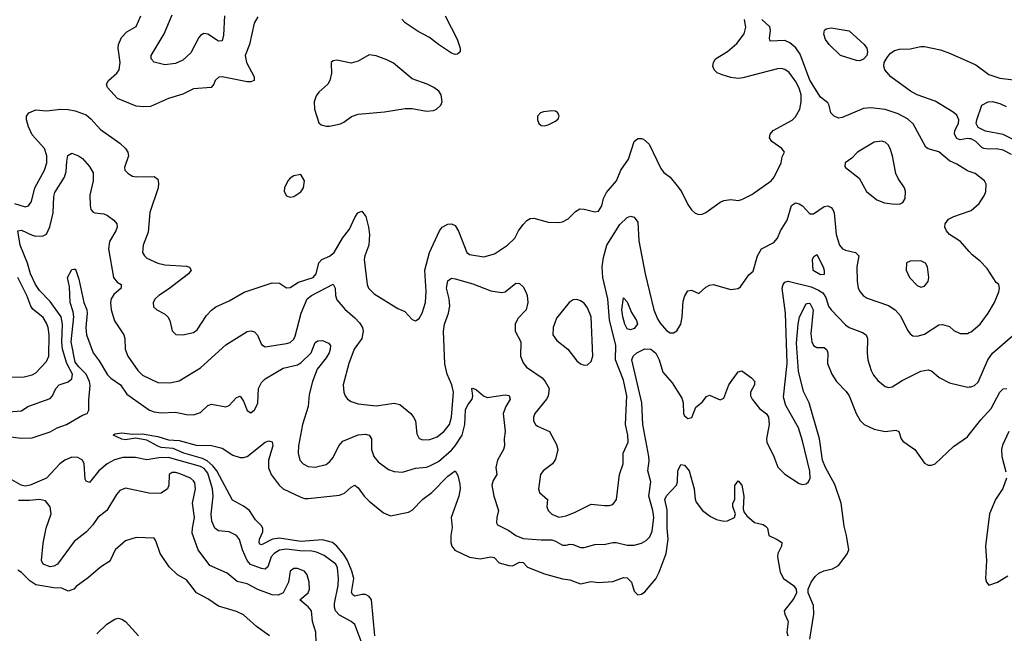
# Model space of a CAD drawing. Header units: inches. Extents: x 1552611 to 1694776, y 811966 to 917215.
# Tile 70 of 256: x 1584700 to 1590196, y 855484 to 858909. Entities that reach past the tile are written whole.
import ezdxf

# ---------------------------------------------------------------- set-up
doc = ezdxf.new("R2010")
doc.units = ezdxf.units.IN
doc.header["$MEASUREMENT"] = 0
doc.layers.add('B5885', color=7, linetype='Continuous')
doc.layers.add('B5895', color=7, linetype='Continuous')

msp = doc.modelspace()

# ---------------------------------------------------------------- linework, layer by layer
at = {"layer": 'B5885', "color": 5}
for points, elevation in [([(1584670, 857883.3), (1584730, 857863.6), (1584749.8, 857870.2), (1584765.8, 857894.2), (1584784.1, 857970), (1584838, 858070), (1584850.9, 858110), (1584851.4, 858150), (1584839, 858190), (1584770, 858266.8), (1584749.9, 858310.1), (1584737.7, 858350), (1584738.4, 858370), (1584750, 858388.8), (1584790, 858406.7), (1584850, 858400.2), (1584930, 858409.3), (1584970, 858408.6), (1585010, 858400.2), (1585070, 858377.8), (1585096.1, 858356.1), (1585150, 858295.3), (1585259.1, 858219.1), (1585290.3, 858190), (1585302.8, 858170), (1585306.7, 858150), (1585284.2, 858084.2), (1585287, 858070), (1585304.9, 858050), (1585330, 858036.1), (1585350, 858032), (1585450, 858034), (1585470, 858019.3), (1585475.4, 857995.4), (1585472.8, 857970), (1585427, 857833), (1585416.3, 857723.7), (1585389, 857650), (1585386, 857610), (1585395.8, 857590), (1585410, 857578), (1585470, 857549.4), (1585510, 857540.2), (1585630, 857534), (1585648.5, 857528.5), (1585655.1, 857515.1), (1585656.5, 857510), (1585641.3, 857490), (1585530, 857404.8), (1585476.5, 857370), (1585456.9, 857350), (1585445.7, 857330), (1585446.7, 857306.7), (1585465.5, 857290), (1585507.4, 857267.4), (1585526.7, 857250), (1585537.4, 857230), (1585551.7, 857171.7), (1585571.9, 857151.9), (1585610.9, 857149.1), (1585670, 857163.1), (1585690, 857178.7), (1585742.9, 857257.1), (1585770, 857287.2), (1585794.7, 857305.3), (1585870, 857339.6), (1585952.1, 857387.9), (1586110, 857440.7), (1586150, 857438), (1586190, 857413.1), (1586210, 857413.8), (1586256.9, 857443.1), (1586337.4, 857470), (1586355.1, 857490), (1586370, 857551.9), (1586386.6, 857570), (1586430, 857588.2), (1586454.5, 857610), (1586501.8, 857690), (1586540.8, 857739.2), (1586570, 857804.9), (1586586.4, 857830), (1586610, 857841.1), (1586631.1, 857810), (1586646.8, 857750), (1586651.9, 857710), (1586648.5, 857650), (1586625.5, 857590), (1586622.2, 857570), (1586639.3, 857430), (1586646.5, 857410), (1586679.1, 857379.1), (1586810, 857297.4), (1586850, 857279.3), (1586890, 857236.3), (1586910, 857228), (1586930, 857240.7), (1586946, 857270), (1586964.4, 857330), (1586969, 857391), (1586961.2, 857510), (1586986.6, 857610), (1587042.9, 857730), (1587058, 857750), (1587090, 857767.4), (1587110, 857768.7), (1587130, 857760.4), (1587150, 857728.4), (1587195.3, 857610), (1587210, 857598.3), (1587290, 857584.7), (1587350, 857601.3), (1587423.5, 857650), (1587464, 857690), (1587484.5, 857730), (1587510, 857765.3), (1587530, 857787.2), (1587550, 857799), (1587570, 857801.7), (1587650, 857779.5), (1587710, 857777), (1587730, 857781.1), (1587762.2, 857797.8), (1587801.6, 857838.4), (1587827.1, 857852.9), (1587850, 857852.2), (1587910, 857835.6), (1587930, 857841.1), (1587949.7, 857870), (1587959.4, 857910), (1587975.9, 857944.1), (1588031.8, 858010), (1588055.2, 858070), (1588097.9, 858130), (1588130, 858228.2), (1588150, 858245.3), (1588170, 858246), (1588181.3, 858241.3), (1588213.9, 858213.9), (1588278, 858078), (1588295.6, 858055.6), (1588330, 858030.6), (1588370, 857982), (1588393.7, 857950), (1588430, 857878), (1588450, 857848), (1588470, 857828.2), (1588490, 857822.4), (1588510, 857823.1), (1588530, 857832.4), (1588610, 857890.4), (1588630, 857900.4), (1588670, 857904.9), (1588710, 857899.5), (1588730, 857904.9), (1588786, 857934), (1588894, 858010), (1588911.5, 858030), (1588949.5, 858110), (1588956, 858144), (1588968.7, 858170), (1588954, 858190), (1588898.4, 858230), (1588886, 858250), (1588888, 858270), (1588904.7, 858290), (1589012, 858348), (1589030, 858366.4), (1589054.8, 858410), (1589062.4, 858450), (1589061.1, 858490), (1589050, 858526), (1589030, 858565.7), (1588994, 858614), (1588970, 858631.9), (1588950, 858637.2), (1588930, 858635.6), (1588735.6, 858584.4), (1588710, 858581.6), (1588670, 858586.9), (1588620.7, 858600.7), (1588593.1, 858613.1), (1588576, 858630), (1588569.7, 858650), (1588573.3, 858670), (1588584, 858690), (1588650, 858732.4), (1588703.4, 858776.6), (1588743.1, 858830), (1588753, 858867), (1588745.6, 858910)], 880), ([(1586030, 858924.2), (1586008, 858890), (1585982, 858770), (1585959, 858710), (1585965.1, 858670), (1586009.3, 858590), (1586008.8, 858570), (1585990, 858562.6), (1585970, 858561.5), (1585830.3, 858589.7), (1585811.5, 858588.5), (1585790.4, 858570), (1585783.6, 858550), (1585769.2, 858530.8), (1585670, 858522.5), (1585610, 858494), (1585530, 858469.8), (1585430, 858425.2), (1585390, 858421.9), (1585350, 858426.9), (1585245.1, 858470), (1585189.6, 858530), (1585184.7, 858550), (1585195.6, 858570), (1585242.6, 858610), (1585254.6, 858630), (1585259.8, 858670), (1585249.8, 858750), (1585251.6, 858770), (1585267.7, 858810), (1585298, 858842), (1585349.8, 858870.2), (1585375.7, 858930)], 880), ([(1585842.8, 858930), (1585838.1, 858821.9), (1585830, 858791.8), (1585810, 858789), (1585750, 858828.1), (1585728.6, 858831.4), (1585710, 858821.7), (1585699.6, 858810), (1585655.8, 858724.2), (1585610, 858682.6), (1585570, 858664), (1585510, 858656.2), (1585450, 858672.3), (1585434.5, 858690), (1585433.6, 858710), (1585505.5, 858830), (1585550, 858936.5)], 860), ([(1587075.5, 858930), (1587140.9, 858800.9), (1587158.2, 858750), (1587158.6, 858730), (1587143.9, 858716.1), (1587130, 858714.9), (1587110, 858722), (1587037, 858770), (1586986.8, 858810), (1586923.4, 858843.4), (1586851.1, 858891.1), (1586832.4, 858912.4)], 880), ([(1590000, 858062), (1589990, 858065.7), (1589930, 858102.3), (1589890, 858120.4), (1589830, 858172), (1589770, 858188.6), (1589757.7, 858197.7), (1589686.9, 858326.9), (1589655.9, 858355.9), (1589603.7, 858383.7), (1589531.5, 858408.5), (1589450, 858416.8), (1589410, 858412.7), (1589290, 858362.4), (1589270, 858358.9), (1589246.6, 858370), (1589227.3, 858390), (1589218.4, 858430), (1589210, 858445.2), (1589170, 858476.9), (1589110, 858570.9), (1589056.3, 858716.3), (1589032.4, 858752.4), (1588999.1, 858779.1), (1588970, 858793.4), (1588889.6, 858790), (1588884.2, 858804.2), (1588890.7, 858850), (1588886.3, 858870), (1588841.4, 858910)], 860), ([(1590000, 858244.2), (1589990, 858245.4), (1589950, 858238.5), (1589930, 858245.2), (1589917.3, 858270), (1589919.3, 858290), (1589939.3, 858330), (1589942, 858350), (1589930, 858376.2), (1589910, 858392.9), (1589810, 858453.6), (1589710, 858488.8), (1589671.9, 858510), (1589561.7, 858590), (1589529.8, 858629.8), (1589523.5, 858650), (1589524.7, 858670), (1589541.2, 858698.8), (1589559.2, 858720.8), (1589582.6, 858737.4), (1589610, 858745.4), (1589670, 858746.7), (1589730, 858759.6), (1589750, 858759.1), (1589840, 858740), (1589890, 858722.5), (1590000, 858673.4)], 840), ([(1584590, 856716.1), (1584710, 856724.9), (1584746, 856750), (1584870, 856794.7), (1584882.5, 856810), (1584902.5, 856850), (1584919.7, 856870), (1584970, 856886.7), (1584990, 856904.2), (1584994.3, 856930), (1584963.2, 856990), (1584938.4, 857070), (1584935.1, 857110), (1584939.6, 857210), (1584932.1, 857250), (1584870, 857335.9), (1584810, 857397.8), (1584788.8, 857430), (1584760.5, 857490), (1584743.5, 857550), (1584702.1, 857650), (1584689.1, 857730.9), (1584710, 857733.3), (1584770, 857705.6), (1584790, 857701.2), (1584830, 857702), (1584850, 857712.2), (1584867.5, 857752.5), (1584886.5, 857830), (1584890, 857922), (1584895.2, 857944.8), (1584950.8, 858030), (1584959.1, 858060.9), (1584962.1, 858117.9), (1584968.9, 858151.1), (1584990, 858164.9), (1585027.7, 858150), (1585050, 858133.4), (1585090.3, 858090), (1585110, 858054), (1585109.3, 858010), (1585091.1, 857930), (1585092.3, 857872.3), (1585097.4, 857850), (1585110, 857834), (1585118.8, 857830), (1585170, 857824.4), (1585190, 857815.2), (1585224.9, 857790), (1585241.7, 857770), (1585244, 857750), (1585237.3, 857730), (1585200.8, 857670), (1585195.2, 857630), (1585224.2, 857470), (1585244.1, 857444.1), (1585266, 857430), (1585267, 857410), (1585225.8, 857374.2), (1585210.2, 857350), (1585207, 857330), (1585210.2, 857290), (1585228.2, 857228.2), (1585280.3, 857150), (1585286.3, 857130), (1585289.2, 857070), (1585303.9, 857030), (1585358.6, 856950), (1585385.2, 856925.2), (1585470, 856884.6), (1585538.2, 856881.9), (1585590, 856892.2), (1585710, 856964.9), (1585850, 857094.4), (1585970, 857167.7), (1585990, 857171.8), (1586010, 857166), (1586027.6, 857147.6), (1586050, 857096.3), (1586070, 857083.7), (1586190, 857100.6), (1586210, 857107.5), (1586230, 857126.5), (1586237.1, 857142.9), (1586270.4, 857270), (1586304.3, 857350), (1586328.7, 857370), (1586450, 857432.7), (1586460.3, 857410), (1586462, 857370), (1586470, 857345.5), (1586513.8, 857293.8), (1586570, 857245.5), (1586596.3, 857216.3), (1586612.7, 857190), (1586617.8, 857170), (1586608.8, 857130), (1586566, 857070), (1586536.9, 856990), (1586506, 856870), (1586508.7, 856830), (1586515.8, 856810), (1586530.2, 856790.2), (1586550, 856777), (1586590, 856763.9), (1586690, 856754), (1586790, 856768.1), (1586821.2, 856761.2), (1586882.4, 856710), (1586898.7, 856690), (1586909, 856669), (1586917.4, 856597.4), (1586930, 856570.7), (1586950, 856563.7), (1586990, 856566.5), (1587030, 856581.2), (1587070, 856612.1), (1587098.9, 856650), (1587110.4, 856690), (1587122, 856830), (1587111.7, 856870), (1587085.9, 856930), (1587072, 856988), (1587064.8, 857170), (1587070.7, 857209.3), (1587092.9, 857270), (1587100.9, 857310), (1587097.8, 857350), (1587081.8, 857410), (1587090, 857450.4), (1587110, 857465.7), (1587130, 857462), (1587230, 857435.4), (1587330, 857395.1), (1587390, 857385.8), (1587410.5, 857389.5), (1587470, 857438.7), (1587490, 857435.8), (1587510, 857417.4), (1587524.9, 857390), (1587532.4, 857370), (1587536.1, 857330), (1587526.2, 857290), (1587479.7, 857240.3), (1587465.2, 857210), (1587465.2, 857170), (1587498, 857110), (1587495.4, 857030), (1587510, 856994), (1587528.8, 856968.8), (1587615.3, 856910), (1587632, 856890), (1587654.6, 856850), (1587650, 856807), (1587640.9, 856790), (1587574.4, 856710), (1587567, 856690), (1587567.9, 856670), (1587578.9, 856650), (1587590, 856640.5), (1587657.6, 856610), (1587697, 856537), (1587703.2, 856510), (1587690, 856456), (1587674.3, 856430), (1587621.3, 856390), (1587607.2, 856370), (1587595.5, 856290), (1587600.9, 856270), (1587646.4, 856230), (1587643.1, 856190), (1587648.9, 856170), (1587670, 856148.3), (1587710, 856131.3), (1587750, 856139.7), (1587800.2, 856159.8), (1587890, 856204.9), (1587963.6, 856196.4), (1587990, 856197.1), (1588010, 856203), (1588031.3, 856230), (1588047.6, 856370), (1588068, 856430), (1588067.6, 856490), (1588095.4, 856550), (1588095.2, 856590), (1588080.5, 856650), (1588087.9, 856810), (1588070, 856896.3), (1588025.5, 857010), (1588027.1, 857090), (1587992.9, 857232.9), (1587982.3, 857350), (1587955.7, 857470), (1587951, 857529), (1587957.8, 857582.2), (1587976.8, 857650), (1588050, 857766), (1588090, 857804.9), (1588110, 857812.7), (1588130, 857806.7), (1588150, 857779.1), (1588155.2, 857675.2), (1588191.3, 857490), (1588238.7, 857290), (1588259.2, 857239.2), (1588274.4, 857214.4), (1588310, 857173.4), (1588330, 857161.8), (1588350, 857161.5), (1588367.3, 857172.7), (1588389.8, 857210), (1588397.2, 857250), (1588402.9, 857337.1), (1588411.6, 857368.4), (1588430, 857394.8), (1588450, 857398.8), (1588490, 857381), (1588530, 857416.3), (1588550, 857427.7), (1588570, 857430.4), (1588670, 857402), (1588710, 857407.7), (1588722.4, 857417.6), (1588770, 857484), (1588794, 857506), (1588818.9, 857590), (1588839.7, 857630), (1588910, 857666), (1588929.8, 857690), (1588946.8, 857730), (1588983.7, 857790), (1589007.8, 857872.2), (1589030, 857886), (1589050, 857881.5), (1589070, 857870.2), (1589110, 857824.9), (1589130, 857824.7), (1589190, 857865.4), (1589210, 857870.2), (1589230, 857861.1), (1589239, 857850), (1589245.4, 857830), (1589257.7, 857710), (1589275.4, 857650), (1589291.7, 857630), (1589310, 857621.7), (1589364.4, 857610), (1589384.1, 857590), (1589373.2, 857530), (1589374, 857450), (1589380.7, 857410), (1589390.3, 857390), (1589407.4, 857370), (1589430, 857354.4), (1589550, 857313.8), (1589587.2, 857290), (1589615.4, 857255.4), (1589655.1, 857175.1), (1589670, 857154.9), (1589684.8, 857144.8), (1589710, 857142.7), (1589750, 857154.4), (1589830, 857205.8), (1589850, 857208.2), (1589890, 857195.5), (1589914.8, 857174.8), (1589950, 857158), (1589990, 857158), (1590000, 857162.7)], 860), ([(1590000, 857614.6), (1589951.5, 857670), (1589890.5, 857710.5), (1589873.3, 857730), (1589864.7, 857750), (1589865.7, 857770), (1589884.9, 857795.1), (1589913.6, 857810), (1590000, 857840.3)], 860), ([(1584616.3, 856583.7), (1584710, 856572.6), (1584770, 856575.7), (1584870, 856608.2), (1584908.4, 856631.6), (1584961.8, 856650), (1585050, 856701.3), (1585075.6, 856710), (1585086.3, 856730), (1585085.8, 856785.8), (1585092.6, 856867.4), (1585089.9, 856890), (1585071.2, 856931.2), (1585030, 856971.1), (1585010, 856997.4), (1584987.9, 857110), (1585001.4, 857250), (1584998, 857278), (1584981.2, 857330), (1584977.1, 857417.1), (1584966, 857470), (1584990, 857514.8), (1585002.9, 857517.1), (1585010, 857517.1), (1585013.8, 857510), (1585030, 857460.7), (1585058.7, 857330), (1585074.2, 857290), (1585077.2, 857270), (1585069.5, 857190.5), (1585072.1, 857150), (1585109.2, 857049.2), (1585143.8, 857003.8), (1585190, 856927.5), (1585207.9, 856907.9), (1585263, 856870), (1585298.4, 856818.4), (1585424.9, 856730), (1585450, 856719.8), (1585490, 856715.3), (1585570, 856718.3), (1585630, 856705.2), (1585670, 856703.2), (1585710, 856716.9), (1585750, 856755.6), (1585770, 856763.6), (1585850, 856748), (1585870, 856754.9), (1585910, 856799.5), (1585930, 856808.2), (1585950, 856779.1), (1585970, 856727.3), (1585990, 856714.9), (1586010, 856730.4), (1586023.7, 856756.3), (1586028.9, 856771.1), (1586033.6, 856850), (1586050, 856884.7), (1586070, 856905), (1586170, 856963.5), (1586250, 856982.1), (1586270, 856994), (1586327.3, 857050), (1586350, 857106.7), (1586363.1, 857116.9), (1586390, 857118.4), (1586423.7, 857103.7), (1586433.8, 857090), (1586433.6, 857070), (1586427.1, 857050), (1586410, 857020.7), (1586361.2, 856958.8), (1586334.1, 856890), (1586316, 856816), (1586309.4, 856750), (1586279.1, 856650), (1586256.9, 856530), (1586254.3, 856490), (1586264.2, 856450), (1586282.4, 856430), (1586310, 856415.6), (1586350, 856411.4), (1586410, 856426.5), (1586430, 856441.1), (1586450, 856464.9), (1586481.2, 856530), (1586504.4, 856555.6), (1586590, 856591.1), (1586630, 856595.5), (1586650.4, 856590), (1586663.6, 856570), (1586663.8, 856510), (1586676.9, 856470), (1586700.8, 856440.8), (1586757.8, 856397.8), (1586790, 856386.5), (1586836.3, 856383.7), (1586910, 856405.4), (1586970, 856411.9), (1586990, 856418.3), (1587038.1, 856441.9), (1587110, 856505.5), (1587130.7, 856529.3), (1587169.1, 856590), (1587184.6, 856650), (1587189.1, 856730.9), (1587201.7, 856758.3), (1587225.8, 856790), (1587229.2, 856810), (1587223.7, 856850), (1587230, 856852.7), (1587250, 856842.2), (1587289.1, 856810), (1587310, 856799.3), (1587410, 856815), (1587431.5, 856811.5), (1587436.9, 856790), (1587412.9, 856750), (1587399.4, 856710), (1587410.2, 856609.8), (1587404.9, 856570), (1587406, 856530), (1587399.5, 856510), (1587366, 856450), (1587358.3, 856410), (1587363, 856370), (1587343.5, 856336.5), (1587336.1, 856310), (1587346.9, 856250), (1587373.2, 856170), (1587362.8, 856130), (1587361.2, 856101.2), (1587367.3, 856090), (1587381.1, 856081.1), (1587430, 856057.4), (1587469.4, 856029.4), (1587510, 856013.4), (1587610, 856005), (1587670, 856005), (1587690, 855998.6), (1587730, 855975.4), (1587750, 855975.2), (1587770, 855981.2), (1587790, 855979.2), (1587830, 855961.9), (1587850, 855962.2), (1587910, 855979.7), (1587970, 855982.2), (1588010, 855990.2), (1588030, 855990.2), (1588090, 855975.5), (1588130, 855975.2), (1588170, 855987.3), (1588197.6, 856002.4), (1588217, 856023), (1588230, 856053.4), (1588238.6, 856130), (1588233.7, 856170), (1588211.2, 856250), (1588221.9, 856330), (1588206.2, 856390), (1588213.8, 856446.2), (1588212.3, 856470), (1588178.8, 856650), (1588173.4, 856770), (1588117.6, 857010), (1588123.9, 857030), (1588144, 857050), (1588190, 857071.9), (1588222.6, 857070), (1588250, 857048.1), (1588268.8, 857010), (1588290, 856942.3), (1588341.2, 856881.2), (1588396.2, 856796.2), (1588403.2, 856770), (1588405, 856710), (1588410, 856697.1), (1588430, 856683.1), (1588450.9, 856689.1), (1588473.1, 856746.9), (1588510, 856774), (1588533.8, 856806.2), (1588550, 856813), (1588610, 856787.7), (1588630, 856796), (1588657.2, 856870), (1588710, 856943.8), (1588730, 856948.4), (1588783.8, 856910), (1588802.4, 856890), (1588802, 856882), (1588801.1, 856870), (1588779, 856830), (1588778.5, 856810), (1588789.2, 856790), (1588830, 856739.3), (1588868.7, 856708.7), (1588879.3, 856690), (1588882.8, 856650), (1588868.9, 856570), (1588870.4, 856550), (1588910.2, 856470.2), (1588931.4, 856411.4), (1588970, 856372.4), (1589050, 856320.3), (1589070, 856314), (1589090, 856318.4), (1589102.9, 856330), (1589112, 856350), (1589110.7, 856389.3), (1589070, 856558), (1589047.7, 856630), (1588975.4, 856755.4), (1588962.7, 856802.7), (1588983.2, 856990), (1588974, 857270), (1588955.9, 857410), (1588960.7, 857430), (1588970, 857444), (1588990, 857450.2), (1589117.3, 857417.3), (1589159.2, 857399.2), (1589183.4, 857383.4), (1589199, 857359), (1589214.5, 857310), (1589228.6, 857290), (1589310, 857206.4), (1589330, 857190.2), (1589403.5, 857163.5), (1589424.4, 857150), (1589432.9, 857130), (1589430.2, 857050), (1589433.8, 857010), (1589452.6, 856950), (1589465.6, 856925.6), (1589490, 856895.8), (1589530, 856862), (1589550, 856856.5), (1589570, 856860.2), (1589624.9, 856895.1), (1589730, 856947.9), (1589770, 856953.8), (1589790, 856948), (1589831.5, 856911.5), (1589890, 856881.6), (1589990, 856858.4), (1590000, 856858.9)], 840), ([(1584634.4, 856914.4), (1584724.7, 856915.3), (1584770, 856925.7), (1584790, 856938.5), (1584850, 857000.4), (1584861.8, 857030), (1584863.8, 857150), (1584858.4, 857190), (1584850, 857215.4), (1584830, 857246.6), (1584773.4, 857293.4), (1584761.6, 857310), (1584740.1, 857370), (1584688.6, 857470)], 880), ([(1589109.4, 855450.6), (1589132.8, 855590), (1589130, 855639), (1589101.1, 855710), (1589101.7, 855730), (1589117.7, 855770), (1589139.6, 855800.4), (1589160.9, 855819.1), (1589188, 855832), (1589236.6, 855843.4), (1589270, 855863.1), (1589317.1, 855922.9), (1589327.8, 855950), (1589315.8, 856030), (1589302.4, 856082.4), (1589284.9, 856210), (1589250, 856313.6), (1589196.9, 856410), (1589180.4, 856450), (1589164.3, 856570), (1589106.8, 856770), (1589074, 856834), (1589047.7, 856947.7), (1589036.2, 857103.8), (1589045.7, 857210), (1589053.2, 857250), (1589090, 857322), (1589095.6, 857324.4), (1589110, 857326.9), (1589129, 857289), (1589116.3, 857156.3), (1589122.2, 857110), (1589130, 857090.3), (1589150, 857078.5), (1589190, 857078.3), (1589205.9, 857065.9), (1589211.2, 857050), (1589209.5, 856989.5), (1589233.6, 856930), (1589259.6, 856890), (1589313.8, 856833.8), (1589330.2, 856810), (1589369.2, 856710), (1589390.8, 856670.8), (1589413.4, 856650), (1589470, 856623), (1589530, 856610.9), (1589590, 856616.9), (1589607.3, 856610), (1589620.3, 856570), (1589630, 856555.5), (1589695.5, 856510), (1589750, 856434), (1589770, 856422), (1589790, 856422), (1589810, 856430.4), (1589913, 856527), (1589990, 856580.2), (1590000, 856593.1)], 820), ([(1586681.8, 855470), (1586663.7, 855670), (1586650.6, 855690), (1586630, 855699.9), (1586610, 855700.2), (1586570, 855691.4), (1586558.6, 855698.6), (1586551.2, 855711.2), (1586565.2, 855790), (1586554.5, 855830), (1586529.9, 855890), (1586510, 855924.2), (1586470.5, 855970.5), (1586445.5, 855990), (1586390, 856006.1), (1586270, 855996.5), (1586150, 856015.1), (1586111.5, 856008.5), (1586050, 855977.1), (1586040.5, 855980.5), (1586035.8, 855990), (1586039, 856010), (1586056.7, 856050), (1586057.5, 856070), (1586050, 856082.9), (1586016.3, 856116.3), (1585983.2, 856170), (1585950, 856193.9), (1585887.3, 856227.3), (1585800.5, 856390), (1585778.4, 856418.4), (1585746.4, 856446.4), (1585720.4, 856460.4), (1585615.7, 856490), (1585556.1, 856516.1), (1585490, 856521.7), (1585470, 856527.9), (1585410, 856561.5), (1585347.1, 856572.9), (1585290, 856564), (1585270, 856566.9), (1585222, 856590), (1585230, 856598), (1585270, 856603.1), (1585330, 856595.6), (1585383.3, 856596.7), (1585470, 856582.7), (1585530, 856563.9), (1585590, 856559.4), (1585685.8, 856534.2), (1585771.2, 856531.2), (1585830, 856517.6), (1585890, 856478.5), (1585930, 856464.6), (1585950, 856464.3), (1585970, 856471.3), (1586070, 856551.1), (1586090, 856558), (1586110, 856553.1), (1586111.9, 856530), (1586089.5, 856450.5), (1586088.2, 856408.2), (1586103.2, 856370), (1586147.3, 856310), (1586170.3, 856290), (1586270, 856243.9), (1586290, 856236.6), (1586310, 856235.8), (1586484.6, 856255.4), (1586513.2, 856266.8), (1586550, 856299.5), (1586570, 856310.3), (1586590, 856296), (1586622.5, 856250), (1586650, 856220.6), (1586730, 856156), (1586770, 856139.5), (1586870, 856159.7), (1586890, 856170.2), (1586950, 856231.9), (1587000.8, 856270), (1587090, 856361.7), (1587130.2, 856390.2), (1587145.2, 856365.2), (1587157, 856317), (1587158.9, 856290), (1587150.6, 856249.4), (1587107.5, 856130), (1587113.8, 856073.8), (1587105.6, 856030), (1587106.2, 855990), (1587111.1, 855970), (1587128.7, 855948.7), (1587210, 855908.9), (1587270, 855898.6), (1587330, 855911.1), (1587347.7, 855907.7), (1587376.7, 855876.7), (1587430, 855862.7), (1587450, 855859.7), (1587490, 855880.9), (1587510, 855878.3), (1587533.5, 855853.5), (1587630, 855815), (1587730, 855787.1), (1587770, 855782.2), (1587830, 855760.7), (1587890, 855773.4), (1587930, 855768.2), (1588010, 855773), (1588070, 855795.8), (1588090, 855793.6), (1588114.7, 855770), (1588130, 855719.1), (1588150, 855698.4), (1588170, 855701.6), (1588190, 855715.5), (1588250, 855787.4), (1588270, 855824.9), (1588307.4, 855930), (1588318.6, 856010), (1588313.4, 856070), (1588313.3, 856173.3), (1588300.5, 856230), (1588310, 856250.6), (1588366.6, 856310), (1588372.3, 856330), (1588374, 856390), (1588390, 856426.8), (1588410, 856422.4), (1588436.5, 856390), (1588464.7, 856290), (1588470, 856232), (1588476.1, 856216.1), (1588510.5, 856170), (1588556.3, 856136.3), (1588590, 856118.4), (1588630, 856110.4), (1588650, 856112.2), (1588689.3, 856130), (1588696, 856150), (1588681.2, 856190), (1588681.2, 856210), (1588692, 856230), (1588691.8, 856308.2), (1588710, 856334), (1588731.2, 856311.2), (1588741.7, 856250), (1588738, 856178), (1588742.6, 856162.6), (1588759, 856139), (1588801.8, 856101.8), (1588850.2, 856090.2), (1588862.4, 856082.4), (1588874, 856070), (1588882, 856030), (1588928.1, 856008.1), (1588954.4, 855990), (1588952, 855970), (1588932.4, 855930), (1588930.5, 855910.5), (1588944.1, 855824.1), (1588963.1, 855790), (1589018.9, 855750), (1589034, 855730), (1589036.1, 855710), (1589021.4, 855678.6), (1588967.7, 855610), (1588970.4, 855590), (1588988.7, 855550), (1588982.6, 855490), (1588987, 855470)], 820), ([(1586616.4, 855410), (1586570, 855532.3), (1586550.4, 855550.4), (1586485.1, 855585.1), (1586462.7, 855610), (1586457, 855630), (1586457.5, 855650), (1586477.2, 855750), (1586480.2, 855790), (1586473.9, 855850), (1586463.7, 855870), (1586398.5, 855918.5), (1586357.1, 855937.1), (1586330, 855942.9), (1586264.3, 855944.3), (1586190, 855953.2), (1586150, 855947.5), (1586119.4, 855930), (1586103, 855910), (1586085.7, 855854.3), (1586070, 855842.2), (1586050, 855845.1), (1585987.4, 855867.4), (1585969.5, 855889.5), (1585944.3, 855950), (1585926.8, 856006.9), (1585910.5, 856030.5), (1585870, 856050.9), (1585810, 856056), (1585790, 856069.8), (1585783, 856083), (1585772.7, 856110), (1585768.5, 856148.5), (1585778.9, 856250), (1585775.9, 856290), (1585750, 856377.5), (1585730, 856403.9), (1585710, 856415.7), (1585530, 856464.7), (1585477, 856463), (1585410, 856451.7), (1585345.4, 856465.4), (1585275.2, 856464.8), (1585228.5, 856451.5), (1585188.1, 856430), (1585141.4, 856390), (1585090, 856326.4), (1585070, 856333.6), (1585065, 856345), (1585059.6, 856430), (1585051.2, 856450), (1585025, 856465), (1584990, 856466.4), (1584951.1, 856450), (1584924.8, 856430), (1584850, 856349.9), (1584758.3, 856310), (1584730, 856305.5), (1584707.8, 856310), (1584630, 856355.3)], 840), ([(1586354.8, 855430), (1586353.5, 855490), (1586334, 855550), (1586328.3, 855610), (1586310.6, 855630.6), (1586262.7, 855670), (1586310, 855710.4), (1586317.7, 855730), (1586316.5, 855770), (1586304.5, 855810), (1586290, 855829.8), (1586250, 855845.8), (1586230, 855845.3), (1586210.3, 855830), (1586199.7, 855770), (1586170.3, 855709.7), (1586143.4, 855696.6), (1586110, 855698), (1586030, 855728.2), (1585970, 855759.3), (1585913, 855773), (1585858.6, 855818.5), (1585761.8, 855861.8), (1585696.4, 855950), (1585663, 856043.1), (1585663.9, 856070), (1585675.9, 856130), (1585664.8, 856210), (1585681.8, 856290), (1585676.9, 856323.1), (1585670, 856335.6), (1585652.6, 856350), (1585590, 856376.7), (1585570, 856382.2), (1585550, 856381.4), (1585533.4, 856370), (1585531.6, 856310), (1585524.4, 856290), (1585490, 856266.9), (1585430, 856264.4), (1585290, 856294), (1585259.6, 856280.4), (1585241, 856259), (1585186, 856170), (1585135.3, 856130), (1585109, 856090), (1585072.9, 856050), (1585003.7, 855996.3), (1584910.3, 855870), (1584890, 855857.6), (1584870, 855854.8), (1584830, 855869), (1584822.1, 855890), (1584830, 855987.7), (1584847.2, 856070), (1584875.3, 856150), (1584870.7, 856190), (1584843.1, 856223.1), (1584810.5, 856230.5), (1584755, 856225), (1584694.1, 856225.9)], 860), ([(1586094.5, 855470), (1586022.3, 855522.3), (1585950, 855586.6), (1585910, 855604.7), (1585810, 855635.3), (1585750, 855675.5), (1585686.9, 855710), (1585630, 855781.5), (1585580.5, 855810), (1585534.3, 855854.3), (1585484.5, 855930), (1585460.5, 856000.5), (1585450, 856015.1), (1585350, 856019.1), (1585290, 855999.1), (1585232, 855950), (1585206.8, 855893.2), (1585197.8, 855882.2), (1585150, 855852.4), (1585084.8, 855795.2), (1585014.8, 855745.2), (1585002, 855730), (1584970, 855719), (1584935.8, 855735.8), (1584890, 855738.3), (1584790, 855755), (1584756.7, 855776.7), (1584710, 855823), (1584690, 855837)], 880), ([(1585130, 855480.7), (1585185.9, 855534), (1585230, 855562.3), (1585250, 855567.6), (1585270, 855563.2), (1585291.2, 855550), (1585362.3, 855470)], 880)]:
    msp.add_lwpolyline(points, dxfattribs=dict(at, elevation=elevation))
for points, elevation in [([(1589390, 858680.3), (1589370, 858681.5), (1589281.3, 858710), (1589218.4, 858770), (1589198.2, 858798.2), (1589188.6, 858828.6), (1589192.3, 858850), (1589202.2, 858857.7), (1589230, 858862.7), (1589330, 858846.9), (1589413.4, 858770), (1589427.7, 858750), (1589431.5, 858730), (1589427.6, 858710), (1589410, 858688.2)], 840), ([(1586650, 858712), (1586590, 858678.3), (1586550, 858666.9), (1586470, 858682.9), (1586450, 858679.5), (1586439.1, 858670), (1586437.5, 858662.5), (1586439.5, 858610), (1586430.3, 858570), (1586419.5, 858550), (1586370, 858504.4), (1586355.6, 858484.4), (1586343.2, 858450), (1586344.7, 858410), (1586370, 858334), (1586382.6, 858322.6), (1586410, 858314.7), (1586430, 858315.2), (1586490, 858326.9), (1586510, 858336.5), (1586552, 858368), (1586590, 858381.1), (1586735.3, 858395.2), (1586852.4, 858412.4), (1586890, 858412.7), (1586970, 858398.3), (1587010, 858402.6), (1587026, 858410), (1587050, 858431), (1587057.6, 858450), (1587052.6, 858490), (1587038.7, 858510), (1587011.3, 858531.3), (1586974, 858550), (1586890, 858579.3), (1586786.5, 858666.5), (1586750, 858685.8), (1586690, 858706.4)], 920), ([(1587670, 858401.1), (1587624.4, 858395.6), (1587607.3, 858390), (1587590.5, 858370), (1587590.5, 858350), (1587598, 858330), (1587610, 858318), (1587630, 858317.1), (1587650, 858323), (1587690, 858342.4), (1587704.7, 858355.3), (1587711.5, 858370), (1587702.9, 858390), (1587690, 858398.9)], 920), ([(1589510, 858231.7), (1589470, 858224.8), (1589375.8, 858170), (1589344.4, 858135.6), (1589306.8, 858110), (1589306, 858090), (1589310, 858084.7), (1589384.7, 858024.7), (1589426, 857950), (1589483.5, 857903.5), (1589526.3, 857886.3), (1589570, 857881.2), (1589610, 857879.5), (1589630, 857888.2), (1589642.9, 857910), (1589644.2, 857950), (1589638, 857970), (1589603, 858023), (1589591.1, 858050), (1589570.8, 858150), (1589558, 858190), (1589547.8, 858210), (1589530, 858225.1)], 880), ([(1586270, 858044), (1586230, 858038), (1586210, 858023.7), (1586196.3, 858010), (1586177.3, 857970), (1586176.3, 857950), (1586190, 857924.9), (1586210, 857919.1), (1586230, 857921.6), (1586270, 857947.7), (1586283.7, 857970), (1586289.3, 858010)], 920), ([(1589170, 857484), (1589129.6, 857509.6), (1589126, 857570), (1589132.1, 857587.9), (1589150, 857599.1), (1589183.8, 857530), (1589190.4, 857509.6), (1589190, 857486)], 840), ([(1589730, 857563.8), (1589670, 857560.5), (1589650, 857551.8), (1589648.8, 857510), (1589665.7, 857470), (1589710, 857424.7), (1589730, 857416.5), (1589750, 857421.3), (1589770, 857447.3), (1589773.7, 857470), (1589767.6, 857530), (1589756.4, 857550)], 880), ([(1587810, 857346.3), (1587790, 857344.7), (1587766.4, 857330), (1587696.7, 857243.3), (1587677.1, 857190), (1587676.6, 857150), (1587697.5, 857117.5), (1587758.9, 857070), (1587810, 857005.3), (1587830, 856988.8), (1587850, 856981.3), (1587870, 856981.6), (1587890, 857000.7), (1587898.3, 857030), (1587889.8, 857250), (1587870, 857300.7), (1587850, 857326.3), (1587830, 857340.5)], 880), ([(1588110, 857177.5), (1588090, 857182.7), (1588077.3, 857210), (1588066.1, 857250), (1588061.1, 857290), (1588070, 857357.3), (1588090, 857334.9), (1588114.5, 857274.5), (1588143.5, 857230), (1588147.5, 857210), (1588130, 857185.4)], 840)]:
    msp.add_lwpolyline(points, close=True, dxfattribs=dict(at, elevation=elevation))
at = {"layer": 'B5895', "color": 5}
for points, elevation in [([(1590000, 858673.4), (1590036.9, 858656.9), (1590110, 858603.5), (1590170, 858582.5), (1590310, 858566.3)], 840), ([(1590290, 858218), (1590190, 858267.9), (1590090, 858287.5), (1590050, 858307.6), (1590039.1, 858330), (1590041.6, 858350), (1590070, 858432.5), (1590106.3, 858450), (1590130, 858451.9), (1590170, 858441.6), (1590205.3, 858425.3)], 820), ([(1590236.4, 858156.4), (1590190, 858179.9), (1590150, 858188.7), (1590110, 858186), (1590082, 858190), (1590070, 858196.2), (1590036.2, 858230), (1590010, 858243.1), (1590000, 858244.2)], 840), ([(1590000, 857840.3), (1590010, 857843.8), (1590056.2, 857883.8), (1590086, 857930), (1590092.4, 857950), (1590095.4, 857990), (1590085.1, 858010), (1590032.3, 858050), (1590000, 858062)], 860), ([(1590000, 857162.7), (1590010, 857167.4), (1590061, 857210), (1590104.8, 857270), (1590141.7, 857330), (1590164.5, 857390), (1590169.2, 857410), (1590165.2, 857430), (1590150, 857442.7), (1590100.4, 857520.4), (1590060.7, 857560.7), (1590016.2, 857596.2), (1590000, 857614.6)], 860), ([(1590000, 856858.9), (1590010, 856859.5), (1590030, 856867), (1590050, 856886), (1590103.9, 857010), (1590130, 857048.2), (1590270, 857168.5)], 840), ([(1590000, 856593.1), (1590063.9, 856676.1), (1590121.9, 856738.1), (1590170, 856830.2), (1590190, 856849.1), (1590210, 856850.3)], 820), ([(1590221.5, 856610), (1590185.8, 856534.2), (1590180.1, 856510), (1590182, 856470), (1590205.1, 856385.1)], 820), ([(1590207.5, 856350), (1590188.3, 856291.7), (1590146.9, 856230), (1590113.2, 856150), (1590090.1, 855970), (1590095.6, 855890), (1590090.2, 855790.2), (1590097, 855770), (1590110, 855752.7), (1590158, 855770), (1590215.3, 855804.7)], 820)]:
    msp.add_lwpolyline(points, dxfattribs=dict(at, elevation=elevation))

doc.saveas('drawing.dxf')
